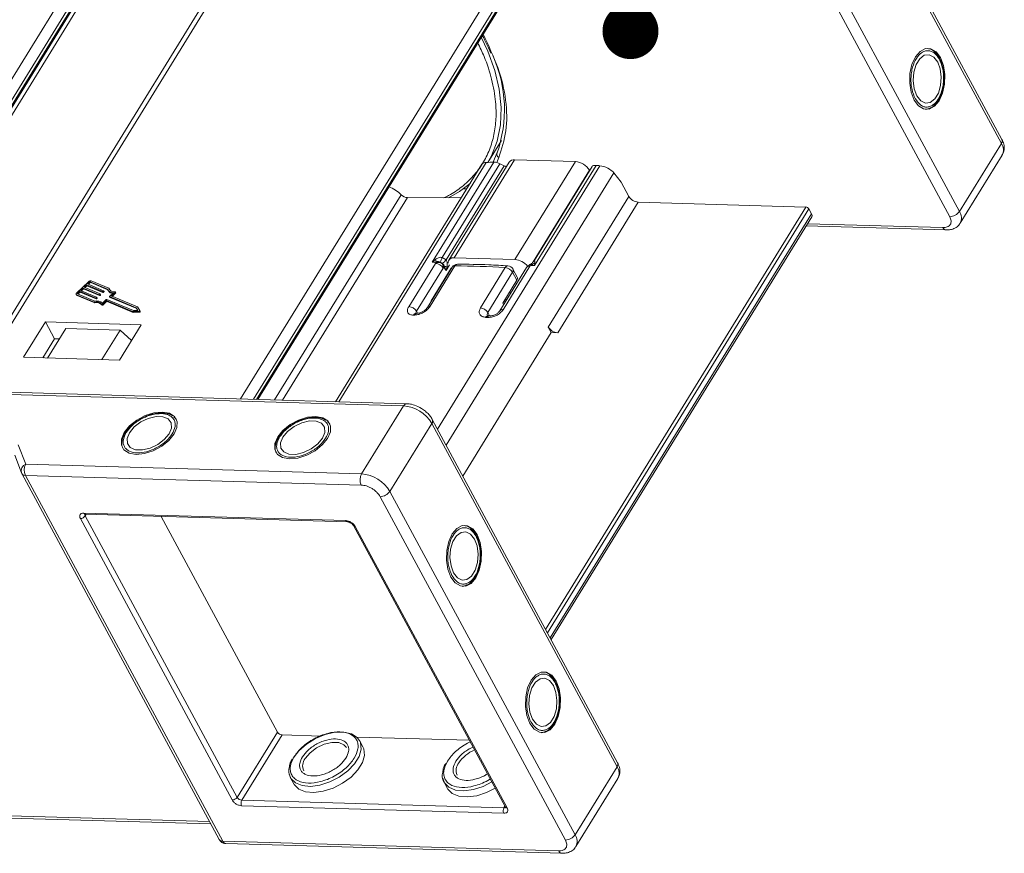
# Model space of a CAD drawing. Header units: millimetres. Extents: x 4016 to 5477, y 50 to 1083.
# Tile 41 of 42: x 5254 to 5342, y 795 to 870. Entities that reach past the tile are written whole.
import ezdxf

# ---------------------------------------------------------------- set-up
doc = ezdxf.new("R2010")
doc.units = ezdxf.units.MM
doc.styles.get("Standard").update_dxf_attribs({"font": '仿宋_GB2312.ttf', "width": 0.8})
doc.dimstyles.new('ISO-25.1', dxfattribs={"dimtxt": 6, "dimasz": 5, "dimexe": 3.5, "dimexo": 0.625, "dimgap": 1.5, "dimtad": 1, "dimtoh": 1, "dimtxsty": 'Standard', "dimcen": 2.5, "dimadec": 0, "dimazin": 0, "dimtfac": 1, "dimtmove": 0, "dimatfit": 3, "dimfxl": 0, "dimarcsym": 0})

msp = doc.modelspace()

# ---------------------------------------------------------------- linework, layer by layer
at = {"color": 7, "linetype": 'Continuous', "lineweight": 15}
for p, q in [((5341.831, 859.102), (5325.274, 889.786)), ((5325.229, 889.437), (5341.786, 858.753)), ((5265.945, 884.953), (5236.465, 837.132)), ((5237.524, 836.962), (5266.788, 884.433)), ((5249.614, 836.608), (5279.181, 884.572)), ((5237.801, 836.94), (5266.923, 884.182)), ((5237.916, 836.93), (5266.936, 884.006)), ((5238.322, 836.898), (5267.182, 883.713)), ((5278.493, 884.236), (5249.141, 836.622)), ((5303.365, 883.877), (5273.797, 835.913)), ((5274.94, 835.88), (5304.208, 883.357)), ((5275.226, 835.872), (5304.343, 883.106)), ((5275.344, 835.869), (5304.356, 882.93)), ((5320.609, 882.886), (5337.166, 852.202)), ((5338.037, 852.672), (5321.48, 883.356)), ((5295.939, 867.282), (5296.151, 866.815)), ((5335.313, 861.881), (5335.421, 861.916)), ((5295.895, 857.052), (5297.101, 859.007)), ((5341.786, 858.753), (5338.037, 852.672)), ((5296.703, 857.862), (5296.365, 857.068)), ((5296.719, 857.893), (5296.703, 857.862)), ((5282.565, 835.661), (5295.748, 857.046)), ((5290.931, 848.135), (5296.439, 857.07)), ((5297.802, 857.077), (5292.404, 848.32)), ((5292.89, 848.524), (5298.289, 857.281)), ((5296.688, 857.042), (5296.875, 857.482)), ((5303.716, 857.125), (5298.289, 857.281)), ((5303.716, 857.125), (5298.318, 848.368)), ((5338.111, 851.619), (5341.86, 857.7)), ((5295.361, 856.88), (5282.285, 835.669)), ((5305.902, 856.754), (5291.396, 833.223)), ((5291.817, 848.559), (5296.981, 856.936)), ((5297.357, 856.754), (5292.167, 848.336)), ((5292.172, 831.786), (5307.165, 856.108)), ((5296.981, 856.936), (5297.357, 856.754)), ((5299.936, 848.162), (5304.98, 856.346)), ((5305.207, 856.676), (5300.025, 848.269)), ((5305.566, 856.784), (5300.055, 847.844)), ((5304.98, 856.346), (5304.991, 856.325)), ((5307.814, 855.274), (5307.165, 856.108)), ((5308.492, 854.016), (5307.814, 855.274)), ((5293.701, 854.689), (5294.004, 854.68)), ((5276.833, 835.826), (5288.136, 854.163)), ((5288.708, 853.903), (5277.551, 835.805)), ((5293.511, 853.88), (5288.708, 853.903)), ((5308.492, 854.016), (5301.294, 842.34)), ((5309.335, 853.497), (5302.137, 841.82)), ((5324.321, 853.066), (5309.335, 853.497)), ((5301.054, 815.324), (5324.321, 853.066)), ((5301.217, 815.022), (5324.573, 852.91)), ((5324.573, 852.91), (5324.818, 852.457)), ((5324.818, 852.457), (5301.461, 814.569)), ((5301.551, 814.403), (5324.837, 852.177)), ((5324.343, 851.375), (5336.846, 851.015)), ((5336.566, 851.228), (5324.467, 851.576)), ((5290.931, 848.135), (5291.215, 848.383)), ((5291.275, 848.179), (5290.931, 848.135)), ((5291.188, 848.105), (5291.275, 848.179)), ((5291.817, 848.559), (5292.167, 848.336)), ((5298.318, 848.368), (5292.89, 848.524)), ((5288.824, 844.159), (5291.209, 848.029)), ((5291.916, 847.614), (5289.53, 843.744)), ((5292.708, 847.688), (5290.489, 844.088)), ((5292.952, 847.797), (5290.732, 844.196)), ((5292.629, 847.59), (5290.83, 844.671)), ((5291.188, 848.105), (5290.931, 848.135)), ((5291.3, 848.145), (5291.188, 848.105)), ((5291.209, 848.029), (5291.188, 848.105)), ((5291.729, 848.065), (5291.669, 848.137)), ((5291.841, 848.033), (5291.729, 848.065)), ((5292, 847.623), (5291.916, 847.614)), ((5292, 847.623), (5291.984, 847.746)), ((5292.025, 847.738), (5292, 847.623)), ((5292.17, 847.398), (5292, 847.623)), ((5292.17, 847.398), (5292.025, 847.738)), ((5292.47, 847.885), (5292.17, 847.398)), ((5292.259, 847.774), (5292.17, 847.398)), ((5295.234, 844.052), (5297.453, 847.652)), ((5299.343, 847.658), (5296.953, 843.782)), ((5299.639, 847.765), (5297.25, 843.888)), ((5298.524, 846.81), (5298.142, 847.516)), ((5299.602, 847.872), (5299.525, 847.813)), ((5299.634, 847.901), (5299.602, 847.872)), ((5299.644, 847.913), (5299.617, 847.897)), ((5299.702, 847.873), (5299.634, 847.901)), ((5299.753, 847.834), (5299.639, 847.765)), ((5299.753, 847.834), (5299.702, 847.873)), ((5299.776, 847.904), (5299.753, 847.834)), ((5300.055, 847.844), (5299.753, 847.834)), ((5300.055, 847.844), (5299.776, 847.904)), ((5300.086, 848.079), (5300.055, 847.844)), ((5262.027, 845.804), (5260.459, 846.463)), ((5292.292, 847.042), (5292.304, 847.032)), ((5298.107, 847.237), (5295.887, 843.637)), ((5297.228, 844.487), (5298.488, 846.53)), ((5298.488, 846.53), (5298.107, 847.237)), ((5260.21, 846.39), (5259.164, 845.402)), ((5259.722, 845.821), (5259.504, 845.616)), ((5259.504, 845.616), (5260.938, 845.013)), ((5259.588, 845.581), (5259.763, 845.746)), ((5261.156, 845.219), (5259.722, 845.821)), ((5259.763, 845.746), (5259.722, 845.821)), ((5259.763, 845.746), (5261.197, 845.143)), ((5260.027, 846.11), (5259.809, 845.904)), ((5259.809, 845.904), (5261.243, 845.301)), ((5259.893, 845.869), (5260.068, 846.034)), ((5261.461, 845.507), (5260.027, 846.11)), ((5260.068, 846.034), (5260.027, 846.11)), ((5260.068, 846.034), (5261.502, 845.431)), ((5260.289, 846.357), (5260.114, 846.192)), ((5260.114, 846.192), (5261.548, 845.589)), ((5260.198, 846.157), (5260.329, 846.281)), ((5260.329, 846.281), (5260.289, 846.357)), ((5261.916, 845.732), (5260.372, 846.381)), ((5260.372, 846.381), (5260.413, 846.306)), ((5260.413, 846.306), (5261.939, 845.664)), ((5261.546, 845.56), (5261.502, 845.519)), ((5261.587, 845.485), (5261.546, 845.56)), ((5261.595, 845.508), (5261.554, 845.584)), ((5261.949, 845.644), (5261.99, 845.569)), ((5262.068, 845.728), (5262.027, 845.804)), ((5262.085, 845.668), (5262.068, 845.728)), ((5259.114, 845.261), (5259.155, 845.186)), ((5259.152, 845.229), (5260.72, 844.569)), ((5259.193, 845.153), (5259.152, 845.229)), ((5259.193, 845.153), (5260.761, 844.493)), ((5259.239, 845.311), (5260.783, 844.662)), ((5259.417, 845.533), (5259.243, 845.369)), ((5259.243, 845.369), (5259.284, 845.293)), ((5259.284, 845.293), (5259.458, 845.458)), ((5260.851, 844.93), (5259.417, 845.533)), ((5259.458, 845.458), (5259.417, 845.533)), ((5259.458, 845.458), (5260.892, 844.855)), ((5260.892, 844.855), (5260.851, 844.93)), ((5260.936, 844.984), (5260.892, 844.943)), ((5260.892, 844.943), (5260.933, 844.867)), ((5260.933, 844.867), (5260.977, 844.908)), ((5260.977, 844.908), (5260.936, 844.984)), ((5260.985, 844.932), (5260.944, 845.007)), ((5261.197, 845.143), (5261.156, 845.219)), ((5261.241, 845.272), (5261.197, 845.231)), ((5261.238, 845.155), (5261.197, 845.231)), ((5261.238, 845.155), (5261.282, 845.197)), ((5261.282, 845.197), (5261.241, 845.272)), ((5261.29, 845.22), (5261.249, 845.295)), ((5261.459, 844.482), (5261.796, 844.801)), ((5261.502, 845.431), (5261.461, 845.507)), ((5261.473, 844.387), (5261.788, 844.685)), ((5261.543, 845.444), (5261.502, 845.519)), ((5261.543, 845.444), (5261.587, 845.485)), ((5261.829, 844.61), (5261.788, 844.685)), ((5261.83, 844.697), (5264.149, 843.722)), ((5261.87, 844.622), (5261.83, 844.697)), ((5261.838, 844.813), (5264.22, 843.811)), ((5262.093, 845.065), (5262.134, 844.99)), ((5264.482, 844.058), (5262.099, 845.06)), ((5262.14, 844.984), (5262.099, 845.06)), ((5262.101, 845.089), (5262.438, 845.407)), ((5262.14, 844.984), (5264.523, 843.982)), ((5262.246, 845.117), (5262.583, 845.436)), ((5264.585, 844.133), (5262.246, 845.117)), ((5262.329, 845.082), (5262.623, 845.36)), ((5262.583, 845.436), (5262.623, 845.36)), ((5262.64, 845.407), (5262.599, 845.483)), ((5290.83, 844.671), (5290.839, 844.655)), ((5297.378, 844.73), (5297.453, 844.592)), ((5297.523, 844.808), (5297.478, 844.892)), ((5297.798, 845.411), (5297.955, 845.407)), ((5260.761, 844.493), (5260.72, 844.569)), ((5261.377, 844.373), (5261.418, 844.298)), ((5261.513, 844.312), (5261.473, 844.387)), ((5261.513, 844.312), (5261.829, 844.61)), ((5261.87, 844.622), (5264.19, 843.646)), ((5264.22, 843.811), (5264.63, 843.817)), ((5264.63, 843.817), (5264.482, 844.058)), ((5264.523, 843.982), (5264.482, 844.058)), ((5264.523, 843.982), (5264.625, 843.817)), ((5264.787, 843.806), (5264.585, 844.133)), ((5264.828, 843.729), (5264.788, 843.805)), ((5297.228, 844.487), (5297.303, 844.349)), ((5264.149, 843.722), (5264.707, 843.73)), ((5264.19, 843.646), (5264.149, 843.722)), ((5264.19, 843.646), (5264.748, 843.654)), ((5264.707, 843.73), (5264.748, 843.654)), ((5289.586, 843.566), (5289.473, 843.563)), ((5289.53, 843.744), (5289.623, 843.573)), ((5295.887, 843.637), (5296.041, 843.352)), ((5296.047, 843.352), (5295.929, 843.362)), ((5256.358, 842.795), (5254.409, 839.632)), ((5264.928, 842.548), (5256.358, 842.795)), ((5256.358, 842.795), (5257.172, 841.286)), ((5258.171, 842.198), (5256.551, 839.571)), ((5258.171, 842.198), (5263.027, 842.058)), ((5261.407, 839.431), (5263.027, 842.058)), ((5262.978, 839.386), (5264.928, 842.548)), ((5263.027, 842.058), (5264.064, 841.147)), ((5301.294, 842.34), (5301.566, 841.837)), ((5256.123, 839.583), (5257.172, 841.286)), ((5257.172, 841.286), (5257.601, 841.273)), ((5301.566, 841.837), (5293.664, 829.019)), ((5302.137, 841.82), (5301.566, 841.837)), ((5254.409, 839.632), (5262.978, 839.386)), ((5288.652, 835.486), (5248.044, 836.654)), ((5248.12, 836.446), (5288.361, 835.29)), ((5288.361, 835.29), (5284.612, 829.208)), ((5267.996, 834.156), (5267.841, 834.296)), ((5268.02, 834.14), (5268.074, 834.067)), ((5281.707, 833.761), (5281.552, 833.901)), ((5281.731, 833.746), (5281.785, 833.673)), ((5287.14, 827.65), (5290.889, 833.731)), ((5290.889, 833.731), (5307.446, 803.047)), ((5307.491, 803.396), (5290.934, 834.08)), ((5263.618, 833.056), (5263.532, 832.936)), ((5277.329, 832.661), (5277.243, 832.541)), ((5254.596, 830.071), (5253.932, 831.823)), ((5253.614, 830.898), (5254.213, 829.32)), ((5284.612, 829.208), (5254.596, 830.071)), ((5254.238, 829.264), (5254.213, 829.32)), ((5254.238, 829.264), (5254.251, 829.236)), ((5254.251, 829.236), (5271.894, 796.539)), ((5254.567, 829.081), (5284.583, 828.219)), ((5254.567, 829.081), (5272.21, 796.385)), ((5286.269, 827.18), (5302.826, 796.495)), ((5303.697, 796.965), (5287.14, 827.65)), ((5259.782, 825.713), (5283.205, 825.039)), ((5260.006, 825.604), (5259.918, 825.461)), ((5273.489, 800.31), (5259.918, 825.461)), ((5259.922, 825.606), (5283.345, 824.933)), ((5266.694, 825.411), (5277.088, 806.148)), ((5273.054, 800.075), (5259.482, 825.226)), ((5283.89, 824.597), (5297.461, 799.446)), ((5284.048, 824.52), (5297.619, 799.369)), ((5293.915, 819.253), (5294.023, 819.288)), ((5273.489, 800.31), (5277.088, 806.148)), ((5300.972, 806.174), (5301.08, 806.209)), ((5273.911, 800.05), (5277.51, 805.888)), ((5277.51, 805.888), (5281.001, 805.788)), ((5284.187, 805.696), (5294.245, 805.407)), ((5284.728, 804.832), (5284.43, 805.385)), ((5307.446, 803.047), (5303.697, 796.965)), ((5278.269, 802.061), (5278.568, 801.508)), ((5291.98, 801.667), (5292.279, 801.114)), ((5303.771, 795.913), (5307.52, 801.994)), ((5297.334, 799.377), (5273.911, 800.05)), ((5297.32, 798.882), (5273.896, 799.555)), ((5297.422, 799.519), (5297.334, 799.377)), ((5271.023, 798.152), (5251.288, 798.719)), ((5251.567, 798.506), (5271.136, 797.944)), ((5302.226, 795.522), (5272.21, 796.385)), ((5272.49, 796.172), (5302.506, 795.309))]:
    msp.add_line(p, q, dxfattribs=at)
at = {"color": 7, "linetype": 'Continuous', "lineweight": 15, "flags": 128}
for points in [[(5295.869, 857.009), (5296.214, 857.63), (5296.735, 858.964), (5297.028, 860.412), (5297.089, 861.958), (5296.919, 863.584), (5296.518, 865.273), (5295.891, 867.006), (5295.31, 868.257)], [(5333.992, 862.618), (5334.377, 862.104), (5334.838, 861.827), (5335.331, 861.813), (5335.807, 862.063), (5336.22, 862.553), (5336.53, 863.236), (5336.706, 864.043), (5336.73, 864.897), (5336.601, 865.714), (5336.332, 866.413), (5335.947, 866.926), (5335.486, 867.203), (5334.993, 867.218), (5334.517, 866.967), (5334.103, 866.477), (5333.794, 865.795), (5333.618, 864.987), (5333.593, 864.133), (5333.722, 863.317), (5333.992, 862.618)], [(5334.232, 863.007), (5334.576, 862.565), (5334.991, 862.358), (5335.426, 862.411), (5335.829, 862.718), (5336.152, 863.241), (5336.355, 863.919), (5336.415, 864.668), (5336.323, 865.399), (5336.092, 866.023), (5335.748, 866.466), (5335.333, 866.673), (5334.898, 866.62), (5334.495, 866.313), (5334.172, 865.789), (5333.968, 865.112), (5333.909, 864.362), (5334, 863.631), (5334.232, 863.007)], [(5335.365, 861.892), (5335.159, 861.818), (5334.998, 861.793)], [(5292.389, 853.886), (5293.351, 854.446), (5294.309, 855.174)], [(5261.548, 845.589), (5261.551, 845.587), (5261.554, 845.584), (5261.555, 845.581), (5261.556, 845.577), (5261.555, 845.573), (5261.553, 845.569), (5261.55, 845.564), (5261.546, 845.56)], [(5259.152, 845.229), (5259.131, 845.241), (5259.116, 845.257), (5259.108, 845.277), (5259.106, 845.3), (5259.111, 845.325), (5259.123, 845.351), (5259.141, 845.377), (5259.164, 845.402)], [(5259.243, 845.369), (5259.235, 845.36), (5259.229, 845.352), (5259.225, 845.343), (5259.224, 845.335), (5259.224, 845.327), (5259.227, 845.32), (5259.232, 845.315), (5259.239, 845.311)], [(5260.938, 845.013), (5260.941, 845.011), (5260.944, 845.008), (5260.945, 845.005), (5260.946, 845.001), (5260.945, 844.997), (5260.943, 844.992), (5260.94, 844.988), (5260.936, 844.984)], [(5261.243, 845.301), (5261.246, 845.299), (5261.249, 845.296), (5261.25, 845.293), (5261.251, 845.289), (5261.25, 845.285), (5261.248, 845.28), (5261.245, 845.276), (5261.241, 845.272)], [(5262.099, 845.06), (5262.096, 845.062), (5262.093, 845.065), (5262.092, 845.068), (5262.092, 845.072), (5262.092, 845.076), (5262.094, 845.08), (5262.097, 845.085), (5262.101, 845.089)], [(5262.565, 845.497), (5262.578, 845.496), (5262.589, 845.492), (5262.597, 845.486), (5262.601, 845.478), (5262.602, 845.468), (5262.599, 845.458), (5262.592, 845.446), (5262.583, 845.436)], [(5262.623, 845.36), (5262.633, 845.371), (5262.639, 845.382), (5262.642, 845.393), (5262.642, 845.403), (5262.64, 845.407)], [(5297.544, 844.741), (5297.543, 844.747), (5297.523, 844.808)], [(5261.473, 844.387), (5261.461, 844.377), (5261.447, 844.369), (5261.432, 844.363), (5261.417, 844.36), (5261.404, 844.36), (5261.392, 844.362), (5261.383, 844.367), (5261.377, 844.374)], [(5261.418, 844.298), (5261.424, 844.291), (5261.433, 844.286), (5261.445, 844.284), (5261.458, 844.285), (5261.473, 844.288), (5261.488, 844.294), (5261.501, 844.302), (5261.513, 844.312)], [(5264.787, 843.806), (5264.79, 843.795), (5264.789, 843.783), (5264.782, 843.77), (5264.771, 843.758), (5264.757, 843.746), (5264.741, 843.738), (5264.723, 843.732), (5264.707, 843.73)], [(5264.748, 843.654), (5264.764, 843.657), (5264.781, 843.662), (5264.798, 843.671), (5264.812, 843.682), (5264.823, 843.695), (5264.829, 843.708), (5264.831, 843.72), (5264.828, 843.729)], [(5266.804, 834.746), (5266.058, 834.673), (5265.271, 834.421), (5264.519, 834.015), (5263.876, 833.496), (5263.406, 832.912), (5263.154, 832.323), (5263.144, 831.785), (5263.378, 831.351), (5263.833, 831.064), (5264.464, 830.951), (5265.21, 831.024), (5265.997, 831.276), (5266.749, 831.681), (5267.392, 832.201), (5267.862, 832.784), (5268.114, 833.374), (5268.124, 833.912), (5267.89, 834.346), (5267.435, 834.633), (5266.804, 834.746)], [(5263.863, 832.899), (5263.652, 832.38), (5263.68, 831.918), (5263.943, 831.568), (5264.411, 831.372), (5265.026, 831.354), (5265.714, 831.517), (5266.393, 831.84), (5266.98, 832.285), (5267.405, 832.797), (5267.616, 833.316), (5267.588, 833.779), (5267.325, 834.129), (5266.857, 834.325), (5266.242, 834.342), (5265.554, 834.18), (5264.875, 833.857), (5264.288, 833.412), (5263.863, 832.899)], [(5280.515, 834.352), (5279.769, 834.278), (5278.982, 834.027), (5278.23, 833.621), (5277.588, 833.101), (5277.117, 832.518), (5276.865, 831.929), (5276.855, 831.391), (5277.089, 830.957), (5277.544, 830.669), (5278.175, 830.557), (5278.921, 830.63), (5279.708, 830.881), (5280.46, 831.287), (5281.103, 831.807), (5281.573, 832.39), (5281.826, 832.98), (5281.835, 833.518), (5281.601, 833.952), (5281.146, 834.239), (5280.515, 834.352)], [(5277.574, 832.505), (5277.363, 831.986), (5277.391, 831.524), (5277.654, 831.173), (5278.122, 830.978), (5278.737, 830.96), (5279.425, 831.123), (5280.104, 831.446), (5280.691, 831.89), (5281.116, 832.403), (5281.327, 832.922), (5281.299, 833.385), (5281.036, 833.735), (5280.568, 833.931), (5279.953, 833.948), (5279.265, 833.786), (5278.586, 833.463), (5277.999, 833.018), (5277.574, 832.505)], [(5294.934, 823.785), (5294.55, 824.298), (5294.088, 824.576), (5293.596, 824.59), (5293.119, 824.34), (5292.706, 823.849), (5292.396, 823.167), (5292.22, 822.359), (5292.196, 821.506), (5292.325, 820.689), (5292.595, 819.99), (5292.979, 819.477), (5293.44, 819.199), (5293.933, 819.185), (5294.41, 819.435), (5294.823, 819.926), (5295.133, 820.608), (5295.308, 821.416), (5295.333, 822.27), (5295.204, 823.086), (5294.934, 823.785)], [(5292.835, 820.379), (5293.179, 819.937), (5293.593, 819.73), (5294.028, 819.783), (5294.432, 820.09), (5294.754, 820.614), (5294.958, 821.291), (5295.017, 822.041), (5294.926, 822.772), (5294.694, 823.396), (5294.35, 823.838), (5293.936, 824.045), (5293.501, 823.992), (5293.097, 823.685), (5292.774, 823.161), (5292.571, 822.484), (5292.511, 821.735), (5292.603, 821.004), (5292.835, 820.379)], [(5293.968, 819.264), (5293.762, 819.19), (5293.6, 819.165)], [(5301.991, 810.706), (5301.607, 811.22), (5301.145, 811.497), (5300.653, 811.511), (5300.176, 811.261), (5299.763, 810.771), (5299.453, 810.088), (5299.278, 809.281), (5299.253, 808.427), (5299.382, 807.611), (5299.652, 806.912), (5300.036, 806.398), (5300.497, 806.121), (5300.99, 806.107), (5301.467, 806.357), (5301.88, 806.847), (5302.19, 807.53), (5302.365, 808.337), (5302.39, 809.191), (5302.261, 810.007), (5301.991, 810.706)], [(5299.892, 807.301), (5300.236, 806.858), (5300.65, 806.651), (5301.085, 806.704), (5301.489, 807.011), (5301.811, 807.535), (5302.015, 808.213), (5302.074, 808.962), (5301.983, 809.693), (5301.751, 810.317), (5301.407, 810.76), (5300.993, 810.967), (5300.558, 810.914), (5300.154, 810.607), (5299.831, 810.083), (5299.628, 809.405), (5299.568, 808.656), (5299.66, 807.925), (5299.892, 807.301)], [(5278.493, 803.805), (5279.003, 804.459), (5279.688, 805.057), (5280.496, 805.557), (5281.367, 805.921), (5282.236, 806.122), (5283.04, 806.145), (5283.719, 805.988), (5284.222, 805.663), (5284.472, 805.298)], [(5301.025, 806.186), (5300.819, 806.112), (5300.657, 806.087)], [(5284.472, 805.298), (5284.512, 805.195), (5284.567, 804.617), (5284.384, 803.973), (5283.975, 803.311), (5283.372, 802.679), (5282.619, 802.124), (5281.772, 801.689), (5280.893, 801.404), (5280.048, 801.291), (5279.3, 801.358), (5278.704, 801.601), (5278.304, 802.002), (5278.148, 802.405)], [(5279.578, 803.774), (5280.003, 804.287), (5280.59, 804.732), (5281.269, 805.055), (5281.958, 805.217), (5282.573, 805.2), (5283.04, 805.004), (5283.259, 804.753)], [(5278.568, 801.508), (5278.602, 801.448), (5279.002, 801.048), (5279.599, 800.805), (5280.347, 800.737), (5281.192, 800.85), (5282.07, 801.135), (5282.917, 801.571), (5283.671, 802.125), (5284.274, 802.757), (5284.682, 803.42), (5284.865, 804.064), (5284.81, 804.641), (5284.728, 804.832)], [(5296.254, 801.684), (5295.483, 801.294), (5294.604, 801.009), (5293.759, 800.897), (5293.011, 800.964), (5292.415, 801.207), (5292.015, 801.607), (5291.859, 802.01)], [(5292.279, 801.114), (5292.313, 801.054), (5292.713, 800.654), (5293.31, 800.411), (5294.058, 800.343), (5294.903, 800.456), (5295.781, 800.741), (5296.552, 801.13)]]:
    msp.add_lwpolyline(points, dxfattribs=at)
at = {"color": 7, "linetype": 'Continuous', "lineweight": 15}
for centre, radius, start, end in [((5285.668, 861.772), 11.712, 340.66019, 24.01814), ((5341.506, 858.966), 0.352, 322.72531, 22.65585), ((5340.935, 858.164), 1.035, 333.36398, 34.64949), ((5296.998, 857.767), 0.31, 162.10359, 246.62108), ((5298.222, 856.757), 0.528, 82.73307, 142.65777), ((5303.597, 855.516), 1.614, 30.95613, 85.74517), ((5309.415, 854.57), 1.076, 210.95613, 265.74517), ((5324.297, 852.744), 0.323, 30.95613, 85.74517), ((5337.148, 853.277), 1.076, 270.96032, 325.74097), ((5337.189, 852.084), 1.032, 332.66387, 34.71321), ((5324.591, 852.3), 0.276, 333.36398, 34.6495), ((5336.891, 851.364), 0.352, 202.73469, 262.6019), ((5284.702, 846.364), 6.819, 15.44278, 17.22972), ((5296.11, 846.816), 4.633, 157.90314, 163.43616), ((5289.426, 850.958), 3.793, 309.53644, 316.26975), ((5292.801, 848.083), 0.449, 78.55471, 184.67567), ((5298.184, 846.722), 1.651, 40.0108, 85.34198), ((5291.185, 847.179), 0.85, 30.72022, 88.35325), ((5289.632, 864.131), 16.567, 278.30621, 279.123), ((5293.185, 847.394), 0.56, 90.1953, 148.34796), ((5292.927, 847.525), 0.273, 84.87159, 143.34406), ((5293.208, 847.669), 0.287, 94.91553, 153.44087), ((5293.126, 783.155), 64.641, 86.16156, 90.15433), ((5297.693, 847.548), 0.261, 91.33322, 156.5469), ((5297.365, 846.79), 0.866, 31.06739, 84.16731), ((5297.65, 847.25), 0.56, 28.35065, 86.2009), ((5297.883, 847.408), 0.282, 322.72531, 22.65585), ((5299.819, 847.364), 0.56, 121.01333, 148.34796), ((5299.572, 847.486), 0.287, 76.42126, 142.99252), ((5299.819, 847.364), 0.56, 120.82329, 121.01333), ((5299.156, 849.367), 1.589, 292.97221, 305.82463), ((5260.399, 846.209), 0.262, 76.65876, 136.22204), ((5298.264, 846.701), 0.282, 322.72531, 22.65585), ((5260.352, 846.296), 0.0872, 76.65876, 136.22204), ((5260.392, 846.221), 0.0872, 76.65876, 136.22204), ((5262.383, 845.901), 0.497, 199.88446, 276.34019), ((5262.405, 845.83), 0.49, 212.19031, 265.68863), ((5262.465, 845.945), 0.459, 197.87163, 282.66726), ((5259.218, 845.221), 0.0725, 209.18743, 249.41863), ((5260.968, 843.993), 0.693, 44.85727, 105.46591), ((5260.861, 844.973), 0.0436, 256.65876, 316.22204), ((5260.902, 844.897), 0.0436, 256.65876, 316.22204), ((5260.965, 844.926), 0.021, 304.18773, 16.79947), ((5261.166, 845.261), 0.0436, 256.65876, 316.22204), ((5261.207, 845.186), 0.0436, 256.65876, 316.22204), ((5261.27, 845.214), 0.021, 304.18773, 16.79947), ((5261.471, 845.549), 0.0436, 256.65876, 316.22204), ((5261.512, 845.474), 0.0436, 256.65876, 316.22204), ((5261.575, 845.502), 0.021, 304.18773, 16.79947), ((5261.82, 844.655), 0.0436, 76.65876, 136.22204), ((5261.828, 844.77), 0.0436, 76.65876, 136.22204), ((5262.144, 844.996), 0.0121, 209.18743, 249.41863), ((5260.912, 844.013), 0.588, 37.86047, 109.03364), ((5260.953, 843.937), 0.588, 37.86047, 109.03364), ((5261.86, 844.579), 0.0436, 76.65876, 136.22204), ((5288.8, 843.31), 0.85, 30.72022, 88.35325), ((5290.708, 843.924), 0.273, 84.89978, 143.00132), ((5295.146, 843.19), 0.866, 31.06739, 84.16731), ((5297.182, 843.61), 0.287, 76.38596, 143.30082), ((5289.495, 843.277), 0.288, 94.2739, 153.26182), ((5290.441, 784.275), 59.144, 91.05651, 91.16526), ((5289.608, 843.278), 0.288, 94.95582, 153.23745), ((5295.938, 843.101), 0.26, 91.88728, 156.80111), ((5290.082, 773.106), 70.323, 85.32192, 85.41887), ((5296.055, 843.093), 0.259, 91.11994, 156.93701), ((5302.217, 842.893), 1.076, 210.95613, 265.74517), ((5288.666, 835.151), 0.336, 92.3508, 155.6084), ((5288.121, 832.071), 3.227, 30.95613, 85.74517), ((5290.618, 833.943), 0.344, 321.97192, 24.1625), ((5254.814, 829.487), 0.624, 110.45477, 195.49736), ((5255.536, 829.549), 1.076, 150.95613, 205.74517), ((5254.54, 829.427), 0.346, 213.51165, 274.50979), ((5285.552, 828.686), 1.076, 150.95613, 205.74517), ((5284.372, 825.99), 3.227, 30.95613, 85.74517), ((5286.251, 828.255), 1.076, 270.96032, 325.74097), ((5259.473, 825.764), 0.538, 270.96032, 325.74097), ((5259.942, 825.777), 0.173, 202.0518, 263.33731), ((5260.078, 825.564), 0.19, 166.63224, 212.79326), ((5283.362, 825.1), 0.168, 201.08398, 264.4023), ((5284.032, 824.687), 0.168, 212.26614, 275.62574), ((5277.55, 806.425), 0.538, 210.95613, 265.74517), ((5296.009, 801.531), 3.289, 113.32985, 145.78601), ((5280.379, 803.122), 1.033, 140.83141, 204.51297), ((5294.09, 802.728), 1.033, 140.83141, 204.51297), ((5307.166, 803.26), 0.352, 322.72531, 22.65585), ((5306.627, 802.461), 1.007, 332.407, 35.60648), ((5273.045, 800.613), 0.538, 270.96032, 325.74097), ((5273.951, 800.587), 0.538, 210.95613, 265.74517), ((5274.381, 799.789), 0.538, 150.95613, 205.74517), ((5297.804, 799.116), 0.538, 150.95613, 205.74517), ((5297.354, 799.566), 0.19, 263.91427, 310.03705), ((5297.607, 799.544), 0.176, 214.04545, 273.97599), ((5272.183, 796.73), 0.346, 213.51165, 274.50979), ((5272.53, 796.515), 0.345, 202.0518, 263.33731), ((5302.808, 797.571), 1.076, 270.96032, 325.74097), ((5302.817, 796.374), 1.06, 334.68254, 33.91557), ((5302.551, 795.658), 0.352, 202.73776, 262.56667)]:
    msp.add_arc(centre, radius, start, end, dxfattribs=at)
for centre, major_axis, ratio, start_param, end_param in [((5296.311, 856.42), (-0.964, 0.433), 0.469328, 5.5278, 6.221752), ((5332.282, 816.429), (-62.611, 28.119), 0.469328, 5.51471, 5.5278), ((5296.807, 856.653), (-0.643, 0.289), 0.469328, 4.651037, 5.51471), ((5297.182, 856.471), (-0.643, 0.289), 0.469328, 4.34654, 4.651037), ((5305.841, 856.369), (-0.643, 0.289), 0.469328, 5.350835, 6.221833), ((5332.282, 816.429), (-62.611, 28.119), 0.469328, 5.34507, 5.350835), ((5306.308, 856.133), (-0.964, 0.433), 0.469328, 3.865638, 5.34507), ((5286.896, 853.663), (-1.694, 0.987), 0.593358, 4.280792, 4.953409), ((5288.491, 854.306), (-0.484, 0.282), 0.593358, 1.139199, 2.341424)]:
    msp.add_ellipse(centre, major_axis=major_axis, ratio=ratio, start_param=start_param, end_param=end_param, dxfattribs=at)
for points, knots in [([(5296.875, 857.482), (5297.131, 858.262), (5297.649, 859.834), (5297.578, 862.574), (5296.927, 865.487), (5295.951, 867.504), (5295.467, 868.504)], [0, 0, 0, 0, 0.248086, 0.5, 0.751914, 1, 1, 1, 1]), ([(5294.986, 867.731), (5295.187, 867.324), (5295.73, 866.223), (5296.283, 864.445), (5296.617, 862.586), (5296.653, 860.94), (5296.472, 859.508), (5296.074, 858.164), (5295.456, 856.929), (5294.632, 855.819), (5293.601, 854.87), (5292.708, 854.224), (5292.111, 853.951), (5291.973, 853.888)], [0, 0, 0, 0, 0.068517, 0.185461, 0.305698, 0.399683, 0.493684, 0.589669, 0.68567, 0.781655, 0.877655, 0.971641, 1, 1, 1, 1]), ([(5295.395, 868.395), (5295.468, 868.266), (5295.679, 867.893), (5295.836, 867.523), (5295.939, 867.282)], [0, 0, 0, 0, 0.34675, 1, 1, 1, 1]), ([(5334.082, 862.764), (5333.974, 863.015), (5333.807, 863.403), (5333.713, 864.043), (5333.697, 864.557), (5333.742, 865.071), (5333.876, 865.698), (5334.161, 866.37), (5334.567, 866.819), (5334.936, 867.008), (5335.235, 867.052), (5335.53, 866.99), (5335.892, 866.786), (5336.104, 866.471), (5336.242, 866.267)], [0, 0, 0, 0, 0.119721, 0.184837, 0.25, 0.315115, 0.380279, 0.5, 0.619721, 0.684837, 0.75, 0.815115, 0.880279, 1, 1, 1, 1]), ([(5336.289, 866.292), (5336.274, 866.327), (5336.196, 866.504), (5336.004, 866.764), (5335.708, 867.041), (5335.433, 867.204), (5335.258, 867.214), (5335.211, 867.216)], [0, 0, 0, 0, 0.064646, 0.330746, 0.605417, 0.894132, 1, 1, 1, 1]), ([(5336.242, 866.267), (5336.35, 866.015), (5336.517, 865.628), (5336.611, 864.987), (5336.626, 864.473), (5336.582, 863.959), (5336.448, 863.333), (5336.163, 862.66), (5335.757, 862.212), (5335.388, 862.022), (5335.089, 861.979), (5334.794, 862.04), (5334.432, 862.244), (5334.22, 862.56), (5334.082, 862.764)], [0, 0, 0, 0, 0.119721, 0.184837, 0.25, 0.315115, 0.380279, 0.5, 0.619721, 0.684837, 0.75, 0.815115, 0.880279, 1, 1, 1, 1]), ([(5336.655, 864.472), (5336.65, 864.734), (5336.644, 865.101), (5336.547, 865.605), (5336.447, 865.967), (5336.336, 866.195), (5336.289, 866.292)], [0, 0, 0, 0, 0.394783, 0.552274, 0.808331, 1, 1, 1, 1]), ([(5335.421, 861.916), (5335.446, 861.923), (5335.606, 861.971), (5335.873, 862.219), (5336.175, 862.61), (5336.382, 863.051), (5336.52, 863.476), (5336.621, 863.94), (5336.643, 864.285), (5336.655, 864.472)], [0, 0, 0, 0, 0.033344, 0.218272, 0.417193, 0.574519, 0.697236, 0.836006, 1, 1, 1, 1]), ([(5341.833, 857.702), (5341.886, 857.781), (5342.031, 857.997), (5342.055, 858.431), (5341.978, 858.822), (5341.858, 859.034), (5341.82, 859.099)], [0, 0, 0, 0, 0.19338, 0.526032, 0.853729, 1, 1, 1, 1]), ([(5337.166, 852.202), (5337.219, 852.075), (5337.301, 851.881), (5337.285, 851.65), (5337.224, 851.495), (5337.112, 851.37), (5336.913, 851.252), (5336.703, 851.238), (5336.566, 851.228)], [0, 0, 0, 0, 0.2394429, 0.3696359, 0.4999999, 0.6301929, 0.7605571, 1, 1, 1, 1]), ([(5336.846, 851.017), (5336.978, 851.02), (5337.257, 851.026), (5337.648, 851.169), (5337.956, 851.371), (5338.054, 851.562), (5338.084, 851.62)], [0, 0, 0, 0, 0.265588, 0.558647, 0.864004, 1, 1, 1, 1]), ([(5291.215, 848.383), (5291.304, 848.443), (5291.439, 848.533), (5291.656, 848.579), (5291.764, 848.565), (5291.817, 848.559)], [0, 0, 0, 0, 0.498649, 0.753668, 1, 1, 1, 1]), ([(5291.669, 848.137), (5291.605, 848.159), (5291.509, 848.192), (5291.373, 848.197), (5291.308, 848.185), (5291.275, 848.179)], [0, 0, 0, 0, 0.499029, 0.74932, 1, 1, 1, 1]), ([(5291.3, 848.145), (5291.295, 848.152), (5291.286, 848.165), (5291.279, 848.175), (5291.275, 848.179)], [0, 0, 0, 0, 0.560177, 1, 1, 1, 1]), ([(5292.167, 848.336), (5292.191, 848.294), (5292.239, 848.209), (5292.285, 848.015), (5292.269, 847.87), (5292.259, 847.774)], [0, 0, 0, 0, 0.2463087, 0.5009625, 1, 1, 1, 1]), ([(5300.034, 848.279), (5299.975, 848.198), (5299.861, 848.041), (5299.691, 847.943), (5299.609, 847.895)], [0, 0, 0, 0, 0.515302, 1, 1, 1, 1]), ([(5300.025, 848.269), (5300.033, 848.276), (5300.05, 848.29), (5300.077, 848.25), (5300.094, 848.18), (5300.089, 848.112), (5300.086, 848.079)], [0, 0, 0, 0, 0.245949, 0.499313, 0.749435, 1, 1, 1, 1]), ([(5291.209, 848.029), (5291.25, 848.047), (5291.334, 848.085), (5291.471, 848.107), (5291.607, 848.104), (5291.689, 848.078), (5291.729, 848.065)], [0, 0, 0, 0, 0.2462218, 0.5, 0.7537782, 1, 1, 1, 1]), ([(5291.669, 848.137), (5291.609, 848.152), (5291.489, 848.181), (5291.363, 848.157), (5291.3, 848.145)], [0, 0, 0, 0, 0.497366, 1, 1, 1, 1]), ([(5291.729, 848.065), (5291.755, 848.036), (5291.809, 847.978), (5291.87, 847.863), (5291.908, 847.738), (5291.913, 847.652), (5291.916, 847.614)], [0, 0, 0, 0, 0.246646, 0.500017, 0.775434, 1, 1, 1, 1]), ([(5291.984, 847.746), (5291.968, 847.8), (5291.937, 847.907), (5291.873, 847.991), (5291.841, 848.033)], [0, 0, 0, 0, 0.503643, 1, 1, 1, 1]), ([(5292.025, 847.738), (5292.005, 847.794), (5291.964, 847.906), (5291.882, 847.99), (5291.841, 848.033)], [0, 0, 0, 0, 0.499671, 1, 1, 1, 1]), ([(5291.984, 847.746), (5291.992, 847.745), (5292.007, 847.743), (5292.02, 847.74), (5292.025, 847.738)], [0, 0, 0, 0, 0.5601849, 1, 1, 1, 1]), ([(5297.687, 847.809), (5297.119, 847.843), (5295.596, 847.935), (5294.113, 847.947), (5293.183, 847.954)], [0, 0, 0, 0, 0.372455, 1, 1, 1, 1]), ([(5299.525, 847.813), (5299.525, 847.827), (5299.523, 847.843), (5299.533, 847.843), (5299.534, 847.843)], [0, 0, 0, 0, 0.813529, 1, 1, 1, 1]), ([(5299.534, 847.843), (5299.539, 847.845), (5299.55, 847.849), (5299.586, 847.823), (5299.622, 847.784), (5299.639, 847.765)], [0, 0, 0, 0, 0.282939, 0.646829, 1, 1, 1, 1]), ([(5299.776, 847.904), (5299.757, 847.911), (5299.718, 847.926), (5299.672, 847.929), (5299.654, 847.912), (5299.647, 847.905)], [0, 0, 0, 0, 0.370107, 0.739591, 1, 1, 1, 1]), ([(5299.776, 847.904), (5299.762, 847.899), (5299.737, 847.89), (5299.713, 847.878), (5299.702, 847.873)], [0, 0, 0, 0, 0.559904, 1, 1, 1, 1]), ([(5289.238, 843.406), (5289.128, 843.415), (5288.909, 843.433), (5288.724, 843.603), (5288.675, 843.853), (5288.774, 844.057), (5288.824, 844.159)], [0, 0, 0, 0, 0.250042, 0.499852, 0.749497, 1, 1, 1, 1]), ([(5290.732, 844.196), (5290.655, 844.094), (5290.501, 843.889), (5290.133, 843.631), (5289.724, 843.449), (5289.475, 843.422), (5289.35, 843.408)], [0, 0, 0, 0, 0.249953, 0.499706, 0.749396, 1, 1, 1, 1]), ([(5290.489, 844.088), (5290.439, 844.02), (5290.338, 843.886), (5290.095, 843.714), (5289.826, 843.593), (5289.663, 843.575), (5289.581, 843.566)], [0, 0, 0, 0, 0.249005, 0.498549, 0.74875, 1, 1, 1, 1]), ([(5295.698, 843.204), (5295.582, 843.225), (5295.349, 843.268), (5295.148, 843.469), (5295.087, 843.741), (5295.185, 843.948), (5295.234, 844.052)], [0, 0, 0, 0, 0.250042, 0.499844, 0.74949, 1, 1, 1, 1]), ([(5297.25, 843.888), (5297.172, 843.787), (5297.017, 843.585), (5296.636, 843.349), (5296.211, 843.198), (5295.948, 843.196), (5295.817, 843.194)], [0, 0, 0, 0, 0.249946, 0.499698, 0.749393, 1, 1, 1, 1]), ([(5296.953, 843.782), (5296.905, 843.72), (5296.81, 843.595), (5296.574, 843.449), (5296.305, 843.354), (5296.136, 843.352), (5296.051, 843.352)], [0, 0, 0, 0, 0.245971, 0.493968, 0.745065, 1, 1, 1, 1]), ([(5289.47, 843.558), (5289.469, 843.573), (5289.469, 843.628), (5289.505, 843.695), (5289.53, 843.744)], [0, 0, 0, 0, 0.277198, 1, 1, 1, 1]), ([(5295.858, 843.347), (5295.842, 843.391), (5295.811, 843.48), (5295.862, 843.585), (5295.887, 843.637)], [0, 0, 0, 0, 0.500495, 1, 1, 1, 1]), ([(5289.967, 835.064), (5289.758, 835.177), (5289.468, 835.333), (5289.027, 835.447), (5288.795, 835.496), (5288.658, 835.485), (5288.653, 835.485)], [0, 0, 0, 0, 0.488444, 0.677599, 0.988653, 1, 1, 1, 1]), ([(5290.923, 834.078), (5290.895, 834.134), (5290.818, 834.291), (5290.613, 834.539), (5290.326, 834.823), (5290.087, 834.984), (5289.967, 835.064)], [0, 0, 0, 0, 0.143955, 0.402623, 0.700319, 1, 1, 1, 1]), ([(5263.577, 832.907), (5263.741, 833.127), (5263.993, 833.466), (5264.501, 833.867), (5264.938, 834.137), (5265.406, 834.356), (5266.015, 834.553), (5266.74, 834.642), (5267.331, 834.515), (5267.68, 834.29), (5267.867, 834.053), (5267.961, 833.767), (5267.966, 833.352), (5267.799, 833.01), (5267.691, 832.789)], [0, 0, 0, 0, 0.1197215, 0.184837, 0.25, 0.3151155, 0.3802785, 0.5, 0.6197215, 0.684837, 0.75, 0.8151155, 0.8802785, 1, 1, 1, 1]), ([(5264.925, 834.162), (5264.7, 834.027), (5264.386, 833.839), (5263.998, 833.502), (5263.768, 833.274), (5263.652, 833.105), (5263.618, 833.056)], [0, 0, 0, 0, 0.431946, 0.604262, 0.884419, 1, 1, 1, 1]), ([(5267.729, 834.397), (5267.719, 834.406), (5267.605, 834.512), (5267.266, 834.611), (5266.778, 834.678), (5266.292, 834.637), (5265.855, 834.544), (5265.403, 834.399), (5265.093, 834.246), (5264.925, 834.162)], [0, 0, 0, 0, 0.017612, 0.205533, 0.407683, 0.56757, 0.692273, 0.833284, 1, 1, 1, 1]), ([(5277.288, 832.513), (5277.452, 832.733), (5277.704, 833.071), (5278.212, 833.472), (5278.649, 833.743), (5279.117, 833.961), (5279.726, 834.159), (5280.451, 834.248), (5281.042, 834.121), (5281.391, 833.896), (5281.578, 833.659), (5281.673, 833.373), (5281.677, 832.957), (5281.51, 832.616), (5281.402, 832.395)], [0, 0, 0, 0, 0.1197215, 0.184837, 0.25, 0.3151155, 0.3802785, 0.5, 0.6197215, 0.684837, 0.75, 0.8151155, 0.8802785, 1, 1, 1, 1]), ([(5281.41, 834.03), (5281.274, 834.095), (5280.991, 834.231), (5280.486, 834.281), (5280.004, 834.243), (5279.566, 834.15), (5279.114, 834.005), (5278.804, 833.851), (5278.636, 833.768)], [0, 0, 0, 0, 0.19129, 0.397064, 0.559818, 0.686756, 0.830295, 1, 1, 1, 1]), ([(5278.636, 833.768), (5278.411, 833.633), (5278.097, 833.444), (5277.71, 833.108), (5277.479, 832.88), (5277.363, 832.711), (5277.329, 832.661)], [0, 0, 0, 0, 0.431946, 0.604262, 0.884419, 1, 1, 1, 1]), ([(5263.532, 832.936), (5263.509, 832.905), (5263.395, 832.75), (5263.266, 832.454), (5263.173, 832.058), (5263.171, 831.729), (5263.256, 831.565), (5263.282, 831.514)], [0, 0, 0, 0, 0.063225, 0.32369, 0.592541, 0.875134, 1, 1, 1, 1]), ([(5267.691, 832.789), (5267.527, 832.57), (5267.275, 832.231), (5266.767, 831.83), (5266.33, 831.559), (5265.862, 831.341), (5265.253, 831.144), (5264.528, 831.054), (5263.937, 831.181), (5263.588, 831.406), (5263.401, 831.643), (5263.307, 831.929), (5263.302, 832.345), (5263.469, 832.686), (5263.577, 832.907)], [0, 0, 0, 0, 0.119721, 0.184837, 0.25, 0.315115, 0.380279, 0.5, 0.619721, 0.684837, 0.75, 0.815115, 0.880279, 1, 1, 1, 1]), ([(5277.243, 832.541), (5277.221, 832.511), (5277.106, 832.356), (5276.977, 832.059), (5276.883, 831.664), (5276.883, 831.33), (5276.971, 831.161), (5277, 831.107)], [0, 0, 0, 0, 0.062547, 0.320218, 0.586185, 0.865747, 1, 1, 1, 1]), ([(5281.402, 832.395), (5281.238, 832.176), (5280.986, 831.837), (5280.478, 831.436), (5280.041, 831.165), (5279.573, 830.947), (5278.964, 830.749), (5278.239, 830.66), (5277.648, 830.787), (5277.299, 831.012), (5277.112, 831.249), (5277.018, 831.535), (5277.013, 831.951), (5277.18, 832.292), (5277.288, 832.513)], [0, 0, 0, 0, 0.119721, 0.184837, 0.25, 0.315115, 0.380279, 0.5, 0.619721, 0.684837, 0.75, 0.815115, 0.880279, 1, 1, 1, 1]), ([(5284.583, 828.219), (5284.734, 828.201), (5284.968, 828.174), (5285.301, 828.041), (5285.553, 827.905), (5285.787, 827.741), (5286.056, 827.503), (5286.185, 827.307), (5286.269, 827.18)], [0, 0, 0, 0, 0.239443, 0.369807, 0.5, 0.630364, 0.760557, 1, 1, 1, 1]), ([(5259.482, 825.226), (5259.456, 825.289), (5259.415, 825.386), (5259.423, 825.502), (5259.454, 825.579), (5259.509, 825.642), (5259.609, 825.701), (5259.714, 825.708), (5259.782, 825.713)], [0, 0, 0, 0, 0.239443, 0.36955, 0.5, 0.630107, 0.760557, 1, 1, 1, 1]), ([(5259.872, 825.602), (5259.873, 825.602), (5259.875, 825.604), (5259.906, 825.605), (5259.923, 825.606)], [0, 0, 0, 0, 0.488825, 1, 1, 1, 1]), ([(5283.205, 825.039), (5283.281, 825.03), (5283.397, 825.017), (5283.564, 824.95), (5283.69, 824.883), (5283.807, 824.801), (5283.942, 824.681), (5284.006, 824.583), (5284.048, 824.52)], [0, 0, 0, 0, 0.239443, 0.36955, 0.5, 0.630107, 0.760557, 1, 1, 1, 1]), ([(5283.346, 824.933), (5283.346, 824.933), (5283.36, 824.933), (5283.408, 824.927), (5283.479, 824.909), (5283.563, 824.878), (5283.622, 824.845), (5283.655, 824.826)], [0, 0, 0, 0, 0.005502, 0.267632, 0.473873, 0.70006, 1, 1, 1, 1]), ([(5283.655, 824.826), (5283.696, 824.797), (5283.754, 824.758), (5283.819, 824.695), (5283.859, 824.647), (5283.884, 824.61), (5283.89, 824.597), (5283.89, 824.597)], [0, 0, 0, 0, 0.385706, 0.535653, 0.767322, 0.990927, 1, 1, 1, 1]), ([(5294.891, 823.664), (5294.876, 823.699), (5294.799, 823.876), (5294.607, 824.136), (5294.311, 824.414), (5294.029, 824.579), (5293.848, 824.588), (5293.794, 824.59)], [0, 0, 0, 0, 0.063726, 0.326043, 0.596808, 0.881417, 1, 1, 1, 1]), ([(5292.685, 820.136), (5292.576, 820.387), (5292.409, 820.775), (5292.316, 821.415), (5292.3, 821.929), (5292.345, 822.444), (5292.478, 823.07), (5292.764, 823.742), (5293.169, 824.191), (5293.539, 824.381), (5293.838, 824.424), (5294.132, 824.363), (5294.495, 824.159), (5294.707, 823.843), (5294.844, 823.639)], [0, 0, 0, 0, 0.119721, 0.184837, 0.25, 0.315115, 0.380279, 0.5, 0.619721, 0.684837, 0.75, 0.815115, 0.880279, 1, 1, 1, 1]), ([(5294.844, 823.639), (5294.952, 823.388), (5295.12, 823), (5295.213, 822.36), (5295.229, 821.846), (5295.184, 821.331), (5295.05, 820.705), (5294.765, 820.033), (5294.36, 819.584), (5293.99, 819.394), (5293.691, 819.351), (5293.396, 819.413), (5293.034, 819.617), (5292.822, 819.932), (5292.685, 820.136)], [0, 0, 0, 0, 0.119721, 0.184837, 0.25, 0.315115, 0.380279, 0.5, 0.619721, 0.684837, 0.75, 0.815115, 0.880279, 1, 1, 1, 1]), ([(5295.257, 821.845), (5295.253, 822.107), (5295.246, 822.473), (5295.149, 822.978), (5295.05, 823.339), (5294.939, 823.567), (5294.891, 823.664)], [0, 0, 0, 0, 0.394783, 0.552274, 0.808331, 1, 1, 1, 1]), ([(5294.023, 819.288), (5294.048, 819.295), (5294.209, 819.343), (5294.476, 819.592), (5294.777, 819.982), (5294.985, 820.423), (5295.123, 820.849), (5295.223, 821.313), (5295.245, 821.658), (5295.257, 821.845)], [0, 0, 0, 0, 0.033344, 0.218272, 0.417193, 0.574519, 0.697236, 0.836006, 1, 1, 1, 1]), ([(5299.742, 807.058), (5299.633, 807.309), (5299.466, 807.697), (5299.373, 808.337), (5299.357, 808.851), (5299.402, 809.365), (5299.535, 809.992), (5299.821, 810.664), (5300.226, 811.112), (5300.596, 811.302), (5300.895, 811.345), (5301.189, 811.284), (5301.552, 811.08), (5301.764, 810.765), (5301.901, 810.56)], [0, 0, 0, 0, 0.119721, 0.184837, 0.25, 0.315115, 0.380279, 0.5, 0.619721, 0.684837, 0.75, 0.815115, 0.880279, 1, 1, 1, 1]), ([(5301.948, 810.586), (5301.933, 810.62), (5301.856, 810.797), (5301.664, 811.058), (5301.367, 811.335), (5301.096, 811.497), (5300.924, 811.506), (5300.881, 811.509)], [0, 0, 0, 0, 0.065178, 0.333469, 0.610402, 0.901494, 1, 1, 1, 1]), ([(5301.901, 810.56), (5302.009, 810.309), (5302.177, 809.921), (5302.27, 809.281), (5302.286, 808.767), (5302.241, 808.253), (5302.107, 807.626), (5301.822, 806.954), (5301.417, 806.506), (5301.047, 806.316), (5300.748, 806.273), (5300.453, 806.334), (5300.091, 806.538), (5299.879, 806.853), (5299.742, 807.058)], [0, 0, 0, 0, 0.119721, 0.184837, 0.25, 0.315115, 0.380279, 0.5, 0.619721, 0.684837, 0.75, 0.815115, 0.880279, 1, 1, 1, 1]), ([(5302.314, 808.766), (5302.31, 809.028), (5302.303, 809.395), (5302.206, 809.899), (5302.107, 810.261), (5301.996, 810.488), (5301.948, 810.586)], [0, 0, 0, 0, 0.394783, 0.552274, 0.808331, 1, 1, 1, 1]), ([(5301.08, 806.209), (5301.105, 806.217), (5301.266, 806.264), (5301.533, 806.513), (5301.834, 806.904), (5302.042, 807.344), (5302.18, 807.77), (5302.28, 808.234), (5302.302, 808.579), (5302.314, 808.766)], [0, 0, 0, 0, 0.033344, 0.218272, 0.417193, 0.574519, 0.697236, 0.836006, 1, 1, 1, 1]), ([(5278.583, 803.951), (5278.796, 804.238), (5279.124, 804.679), (5279.787, 805.202), (5280.359, 805.558), (5280.972, 805.842), (5281.768, 806.101), (5282.712, 806.216), (5283.483, 806.051), (5283.937, 805.757), (5284.185, 805.448), (5284.306, 805.072), (5284.312, 804.53), (5284.095, 804.086), (5283.953, 803.797)], [0, 0, 0, 0, 0.119728, 0.18418, 0.25, 0.31582, 0.380272, 0.5, 0.619728, 0.68418, 0.75, 0.81582, 0.880272, 1, 1, 1, 1]), ([(5283.21, 803.818), (5283.313, 804.027), (5283.47, 804.349), (5283.466, 804.742), (5283.377, 805.012), (5283.201, 805.236), (5282.871, 805.449), (5282.312, 805.568), (5281.628, 805.484), (5281.052, 805.298), (5280.611, 805.092), (5280.198, 804.836), (5279.718, 804.457), (5279.48, 804.137), (5279.326, 803.93)], [0, 0, 0, 0, 0.119721, 0.184886, 0.25, 0.315164, 0.380279, 0.5, 0.619721, 0.684886, 0.75, 0.815164, 0.880279, 1, 1, 1, 1]), ([(5292.294, 803.557), (5292.507, 803.844), (5292.835, 804.286), (5293.499, 804.805), (5293.952, 805.1), (5294.239, 805.228), (5294.321, 805.265)], [0, 0, 0, 0, 0.433428, 0.66675, 0.905024, 1, 1, 1, 1]), ([(5294.571, 804.803), (5294.489, 804.767), (5294.259, 804.665), (5293.909, 804.44), (5293.429, 804.064), (5293.191, 803.743), (5293.037, 803.536)], [0, 0, 0, 0, 0.126659, 0.354302, 0.581769, 1, 1, 1, 1]), ([(5278.414, 803.737), (5278.349, 803.627), (5278.188, 803.352), (5278.164, 803.09), (5278.149, 802.933)], [0, 0, 0, 0, 0.401017, 1, 1, 1, 1]), ([(5283.953, 803.797), (5283.74, 803.51), (5283.412, 803.07), (5282.749, 802.547), (5282.177, 802.191), (5281.564, 801.906), (5280.768, 801.648), (5279.824, 801.532), (5279.053, 801.697), (5278.599, 801.991), (5278.351, 802.301), (5278.23, 802.677), (5278.224, 803.219), (5278.441, 803.663), (5278.583, 803.951)], [0, 0, 0, 0, 0.119728, 0.18418, 0.25, 0.31582, 0.380272, 0.5, 0.619728, 0.68418, 0.75, 0.81582, 0.880272, 1, 1, 1, 1]), ([(5279.326, 803.93), (5279.223, 803.721), (5279.066, 803.399), (5279.07, 803.006), (5279.159, 802.736), (5279.335, 802.512), (5279.665, 802.3), (5280.224, 802.18), (5280.908, 802.264), (5281.484, 802.451), (5281.925, 802.657), (5282.338, 802.912), (5282.818, 803.291), (5283.056, 803.611), (5283.21, 803.818)], [0, 0, 0, 0, 0.119721, 0.184886, 0.25, 0.315164, 0.380279, 0.5, 0.619721, 0.684886, 0.75, 0.815164, 0.880279, 1, 1, 1, 1]), ([(5292.125, 803.342), (5292.06, 803.232), (5291.899, 802.958), (5291.875, 802.696), (5291.86, 802.539)], [0, 0, 0, 0, 0.401017, 1, 1, 1, 1]), ([(5296.11, 801.95), (5296.034, 801.902), (5295.769, 801.732), (5295.273, 801.514), (5294.48, 801.252), (5293.535, 801.139), (5292.765, 801.303), (5292.31, 801.597), (5292.063, 801.907), (5291.942, 802.282), (5291.935, 802.825), (5292.153, 803.269), (5292.294, 803.557)], [0, 0, 0, 0, 0.0337988, 0.1185922, 0.2016236, 0.3558659, 0.5101082, 0.5931395, 0.6779329, 0.7627263, 0.8457577, 1, 1, 1, 1]), ([(5293.037, 803.536), (5292.935, 803.327), (5292.777, 803.005), (5292.781, 802.612), (5292.87, 802.342), (5293.046, 802.118), (5293.376, 801.906), (5293.934, 801.786), (5294.62, 801.869), (5295.194, 802.058), (5295.574, 802.228), (5295.785, 802.364), (5295.861, 802.412)], [0, 0, 0, 0, 0.152268, 0.235147, 0.317962, 0.400841, 0.483657, 0.635924, 0.788192, 0.871071, 0.953886, 1, 1, 1, 1]), ([(5307.504, 802.017), (5307.553, 802.089), (5307.692, 802.299), (5307.714, 802.725), (5307.638, 803.116), (5307.517, 803.328), (5307.48, 803.393)], [0, 0, 0, 0, 0.179705, 0.517997, 0.851249, 1, 1, 1, 1]), ([(5278.149, 802.933), (5278.133, 802.864), (5278.056, 802.538), (5278.175, 802.271), (5278.269, 802.061)], [0, 0, 0, 0, 0.212887, 1, 1, 1, 1]), ([(5291.86, 802.539), (5291.844, 802.469), (5291.767, 802.144), (5291.887, 801.877), (5291.98, 801.667)], [0, 0, 0, 0, 0.212887, 1, 1, 1, 1]), ([(5273.896, 799.555), (5273.821, 799.564), (5273.704, 799.578), (5273.537, 799.644), (5273.412, 799.712), (5273.294, 799.794), (5273.16, 799.913), (5273.095, 800.011), (5273.054, 800.075)], [0, 0, 0, 0, 0.239443, 0.36955, 0.5, 0.630107, 0.760557, 1, 1, 1, 1]), ([(5297.619, 799.369), (5297.646, 799.306), (5297.687, 799.208), (5297.679, 799.093), (5297.648, 799.015), (5297.592, 798.953), (5297.493, 798.894), (5297.388, 798.887), (5297.32, 798.882)], [0, 0, 0, 0, 0.239443, 0.36955, 0.5, 0.630107, 0.760557, 1, 1, 1, 1]), ([(5297.461, 799.446), (5297.467, 799.434), (5297.479, 799.409), (5297.48, 799.394), (5297.481, 799.397), (5297.481, 799.398)], [0, 0, 0, 0, 0.437848, 0.899625, 1, 1, 1, 1]), ([(5271.895, 796.54), (5271.899, 796.532), (5271.933, 796.46), (5272.039, 796.34), (5272.231, 796.219), (5272.397, 796.161), (5272.485, 796.174), (5272.49, 796.175)], [0, 0, 0, 0, 0.038505, 0.323132, 0.637905, 0.979005, 1, 1, 1, 1]), ([(5302.826, 796.495), (5302.879, 796.369), (5302.96, 796.175), (5302.944, 795.944), (5302.883, 795.788), (5302.772, 795.664), (5302.573, 795.546), (5302.362, 795.531), (5302.226, 795.522)], [0, 0, 0, 0, 0.239443, 0.369807, 0.5, 0.630364, 0.760557, 1, 1, 1, 1]), ([(5302.505, 795.31), (5302.638, 795.313), (5302.917, 795.32), (5303.308, 795.462), (5303.622, 795.671), (5303.722, 795.869), (5303.755, 795.935)], [0, 0, 0, 0, 0.261134, 0.549314, 0.849586, 1, 1, 1, 1])]:
    msp.add_open_spline(points, degree=3, knots=knots, dxfattribs=at)

# ---------------------------------------------------------------- leaders
at = {"color": 5, "lineweight": 9}
msp.add_leader([(5308.64, 868.783), (5325.337, 920.196), (5333.815, 920.196)], dimstyle='ISO-25.1', override={"dimgap": 1.5, "dimtad": 0, "dimldrblk": 'Dot'}, dxfattribs=at)

doc.saveas('drawing.dxf')
